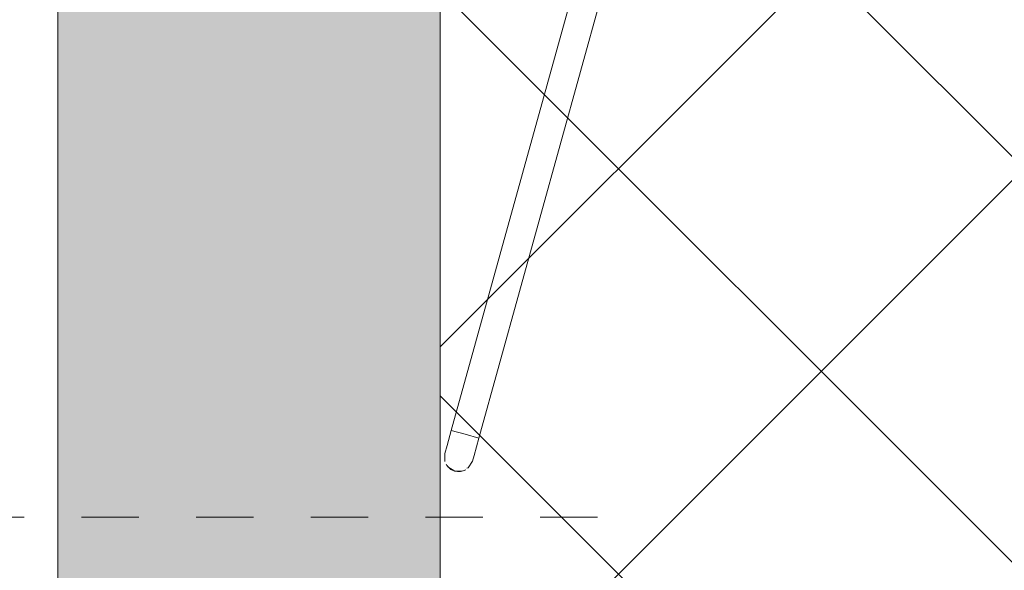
# Model space of a CAD drawing. Header units: millimetres. Extents: x -6861 to -4784, y 84 to 6892.
# Tile 4 of 200: x -5084 to -5032, y 193 to 221. Entities that reach past the tile are written whole.
import ezdxf

# ---------------------------------------------------------------- set-up
doc = ezdxf.new("R2010")
doc.units = ezdxf.units.MM
doc.linetypes.add('Dash', pattern=[6, 3, -3])
doc.layers.add('A-ANNO-DIMS', color=7, linetype='Dash', lineweight=9, true_color=0xd2d2d2)
doc.layers.add('A-DETL-GENF', color=7, linetype='Continuous', lineweight=9)
doc.layers.add('E-LITE-EQPM', color=7, linetype='Continuous', lineweight=20)

# ---------------------------------------------------------------- blocks, each defined once
blk = doc.blocks.new('01 PODIUM EMPOTRADO CON MARCO 3_glb - PODIUM EMPOTRADO CON MARCO 3_dwg_NS-2254 ÍßÁ_1_5Ð_$$_É_îAÔO-659104-Lateral_PDF')
at = {"lineweight": 9}
for p, q in [((-3248.385, 199.954), (-3234.912, 248.5)), ((-3233.355, 248.5), (-3246.94, 199.553)), ((-3248.385, 199.954), (-3247.662, 199.754)), ((-3247.662, 199.754), (-3246.94, 199.553))]:
    blk.add_line(p, q, dxfattribs=at)
at = {"lineweight": 9, "flags": 128}
for points in [[(-3248.719, 198.75), (-3248.605, 199.161), (-3248.385, 199.954)], [(-3246.94, 199.553), (-3247.191, 198.647), (-3247.274, 198.349)], [(-3247.567, 197.974), (-3247.497, 197.99), (-3247.274, 198.349)], [(-3248.572, 198.12), (-3248.556, 198.05), (-3248.197, 197.827)]]:
    blk.add_lwpolyline(points, dxfattribs=at)
at = {"lineweight": 9}
for start, end in [(209.4887, 254.4887), (254.4887, 299.4887)]:
    blk.add_arc((-3247.997, 198.549), 0.75, start, end, dxfattribs=at)
blk = doc.blocks.new('01 PODIUM EMPOTRADO CON MARCO 3_glb - PODIUM EMPOTRADO CON MARCO 3_dwg_NS-2254 ÍßÁ_1_5Ð_$$_É_îAÔO-V10-Lateral_PDF')
at = {"lineweight": 9}
for p, q in [((-3234.815, 248.855), (-3234.962, 248.786)), ((-3248.713, 198.328), (-3248.719, 198.75)), ((-3247.775, 197.833), (-3248.197, 197.827))]:
    blk.add_line(p, q, dxfattribs=at)
blk = doc.blocks.new('01 PODIUM EMPOTRADO CON MARCO 3_glb - UNO  WHITE_GOLD DOWNLIGHT EMPOTRABLE-659121-Lateral_PDF')
for name in ['01 PODIUM EMPOTRADO CON MARCO 3_glb - PODIUM EMPOTRADO CON MARCO 3_dwg_NS-2254 ÍßÁ_1_5Ð_$$_É_îAÔO-659104-Lateral_PDF', '01 PODIUM EMPOTRADO CON MARCO 3_glb - PODIUM EMPOTRADO CON MARCO 3_dwg_NS-2254 ÍßÁ_1_5Ð_$$_É_îAÔO-V10-Lateral_PDF']:
    blk.add_blockref(name, (0, 0))

msp = doc.modelspace()

# ---------------------------------------------------------------- hatches: boundary and pattern name
at = {"layer": 'A-DETL-GENF', "true_color": 0xc0c0c0}
h = msp.add_hatch(color=9, dxfattribs=at)
h.paths.add_polyline_path([(-5081.657, 150), (-5061.657, 150), (-5061.657, 248.5), (-5081.657, 248.5), (-5081.657, 198.438)])
h.paths.add_polyline_path([(-5061.944, 351.5), (-5061.657, 351.5), (-5061.657, 450), (-5081.657, 450), (-5081.657, 351.5), (-5068.117, 351.5)])
at = {"layer": 'A-DETL-GENF', "true_color": 0xaaaaaa}
h = msp.add_hatch(dxfattribs=at)
h.set_pattern_fill('FP_2', color=253, style=0, pattern_type=2)
h.set_pattern_definition([(45, (-4840.205, 277.281), (-10.6066, 10.6066), []), (135, (-4840.205, 277.281), (-10.6066, -10.6066), [])])
h.paths.add_polyline_path([(-5061.657, 150), (-4823.757, 150), (-4823.757, 450), (-5061.657, 450), (-5061.657, 351.5), (-4866.657, 351.5), (-4866.657, 248.5), (-5061.657, 248.5), (-5061.657, 159.163)])

# ---------------------------------------------------------------- linework, layer by layer
at = {"layer": 'A-ANNO-DIMS'}
msp.add_line((-5053.425, 195.412), (-5153.425, 195.412), dxfattribs=at)
at = {"layer": 'E-LITE-EQPM'}
for p, q in [((-5081.657, 248.5), (-5081.657, 150)), ((-5061.657, 150), (-5061.657, 248.5))]:
    msp.add_line(p, q, dxfattribs=at)

# ---------------------------------------------------------------- block references
msp.add_blockref('01 PODIUM EMPOTRADO CON MARCO 3_glb - UNO  WHITE_GOLD DOWNLIGHT EMPOTRABLE-659121-Lateral_PDF', (-1812.697, 0), dxfattribs=at)

doc.saveas('drawing.dxf')
